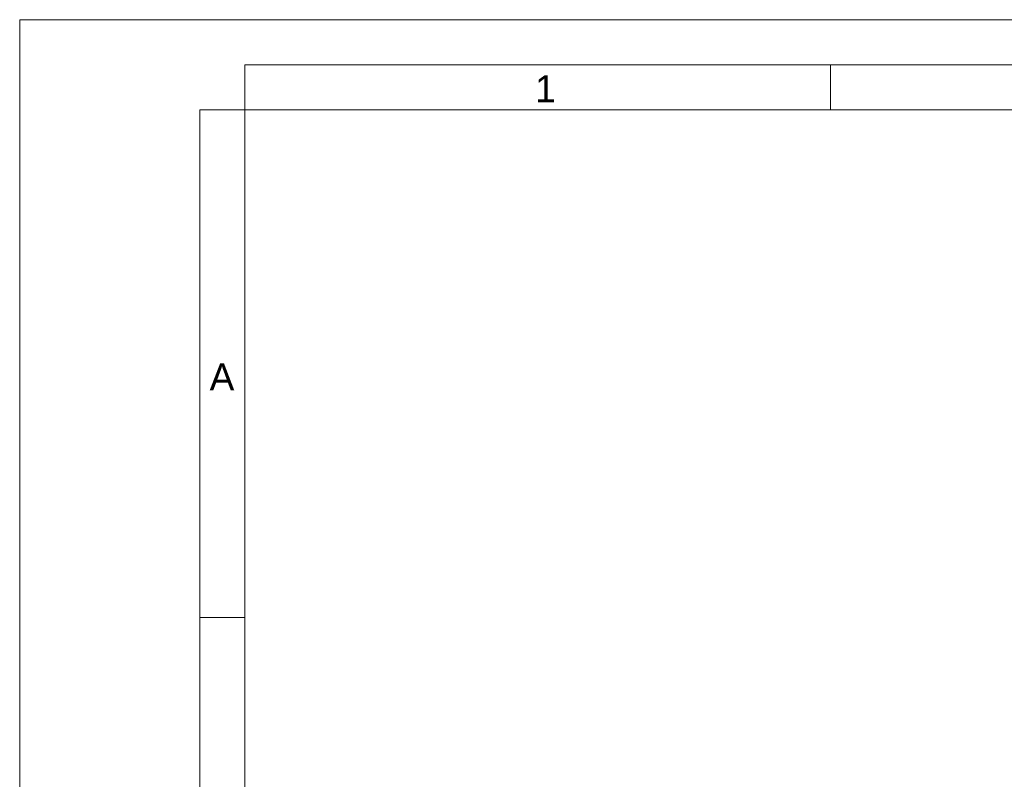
# Model space of a CAD drawing. Header units: millimetres. Extents: x 0 to 840, y 0 to 594.
# Tile 27 of 77: x 0 to 219, y 425 to 594. Entities that reach past the tile are written whole.
import ezdxf

# ---------------------------------------------------------------- set-up
doc = ezdxf.new("R2010")
doc.units = ezdxf.units.MM
doc.header["$LTSCALE"] = 2
doc.linetypes.add('SLD-Solid', pattern=[0])
doc.styles.add('SLDTEXTSTYLE0', font='SWROMNS.TTF', dxfattribs={"width": 1.030928})

msp = doc.modelspace()

# ---------------------------------------------------------------- linework, layer by layer
at = {"color": 7, "linetype": 'SLD-Solid', "lineweight": 18}
for p, q in [((840, 594), (0, 594)), ((0, 594), (0, 0)), ((830, 584), (50, 584)), ((50, 584), (50, 574)), ((180, 584), (180, 574)), ((40, 574), (40, 10)), ((50, 574), (40, 574)), ((50, 574), (50, 10)), ((830, 574), (50, 574)), ((40, 461.2), (50, 461.2))]:
    msp.add_line(p, q, dxfattribs=at)

# ---------------------------------------------------------------- texts
at = {"color": 7, "linetype": 'SLD-Solid', "lineweight": 18, "char_height": 6, "attachment_point": 2, "style": 'SLDTEXTSTYLE0'}
for s, insert in [('1', (116.71, 581.65)), ('A', (44.91, 517.64))]:
    msp.add_mtext(s, dxfattribs=dict(at, insert=insert))

doc.saveas('drawing.dxf')
